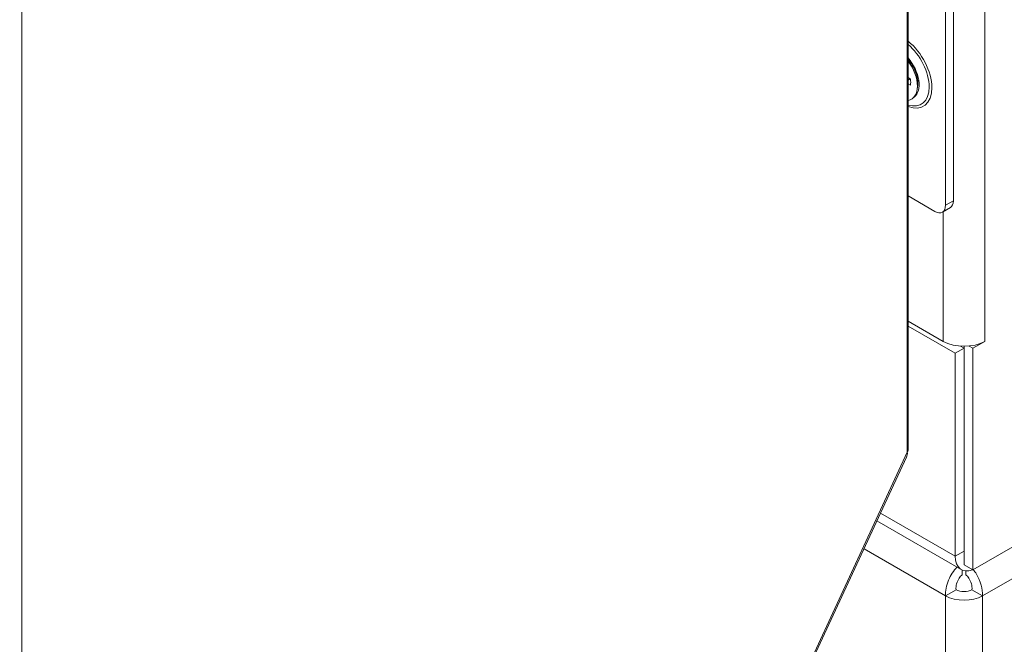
# Model space of a CAD drawing. Header units: inches. Extents: x 11 to 361, y 7 to 222.
# Tile 158 of 174: x 350.33 to 355.5, y 163.58 to 166.86. Entities that reach past the tile are written whole.
import ezdxf

# ---------------------------------------------------------------- set-up
doc = ezdxf.new("R2010")
doc.units = ezdxf.units.IN
doc.header["$LTSCALE"] = 22
doc.header["$MEASUREMENT"] = 0
doc.layers.add('Visible (ANSI)', color=7, linetype='Continuous', lineweight=5)
doc.layers.add('Visible Narrow (ANSI)', color=7, linetype='Continuous', lineweight=5)

msp = doc.modelspace()

# ---------------------------------------------------------------- linework, layer by layer
at = {"layer": 'Visible (ANSI)'}
for p, q in [((354.99412, 164.59741), (354.99412, 194.88317)), ((355.19084, 167.55252), (355.19084, 165.88454)), ((355.23249, 167.57657), (355.23249, 165.90858)), ((360.56848, 166.98979), (355.33427, 163.96781)), ((355.00655, 166.54849), (354.99412, 166.55566)), ((355.00454, 166.54965), (354.99412, 166.54236)), ((354.99412, 166.52302), (355.00655, 166.51585)), ((355.0446, 166.5146), (355.0425, 166.49634)), ((355.13529, 165.85246), (354.99412, 165.93396)), ((355.21622, 165.87261), (355.17457, 165.84857)), ((355.17932, 165.16944), (354.99412, 165.27636)), ((355.24182, 165.10666), (354.99412, 165.24967)), ((355.39687, 165.16939), (355.33427, 165.13325)), ((355.39678, 165.16944), (355.39687, 165.16949)), ((355.39678, 165.16944), (355.39687, 165.16939)), ((355.39687, 165.16949), (355.39687, 165.16939)), ((355.28805, 165.13335), (355.24182, 165.10666)), ((355.26945, 165.14409), (355.28805, 165.13335)), ((355.28805, 163.9945), (355.28805, 165.14344)), ((355.28805, 165.13335), (355.28805, 164.06667)), ((355.33427, 165.13325), (355.31436, 165.14475)), ((355.33427, 163.96781), (355.33427, 165.13325)), ((355.24182, 165.10666), (355.24182, 164.03999)), ((350.32563, 154.51873), (354.98595, 164.56033)), ((355.27367, 163.9696), (354.83053, 164.22544)), ((355.28805, 163.9945), (355.33427, 163.96781)), ((355.27823, 163.94154), (355.27823, 163.96726)), ((355.29787, 163.94154), (355.29787, 163.96252)), ((355.24638, 163.86369), (355.19082, 163.83162)), ((355.38528, 163.83162), (355.32972, 163.86369))]:
    msp.add_line(p, q, dxfattribs=at)
for centre, major_axis, start_param, end_param in [((354.93731, 166.57215), (0.07496, -0.12983), 6.0634813, 8.0736856), ((354.93731, 166.57215), (-0.04997, 0.08655), 3.7256329, 4.1283487), ((355.13529, 165.91661), (0.03929, -0.06804), 5.4977871, 7.0685835), ((355.17693, 165.94066), (0.03929, -0.06804), 0, 0.7853982), ((355.28805, 165.23221), (-0.15376, 0), 0.7853982, 2.3561945), ((355.35055, 164.10276), (-0.07688, -0.13316), 5.4977871, 6.9047401), ((355.28805, 163.88775), (-0.1375, 0), 0.7853982, 2.3561945), ((355.28805, 163.88775), (0.05893, 0), 3.9269908, 5.4977871)]:
    msp.add_ellipse(centre, major_axis=major_axis, ratio=0.5773503, start_param=start_param, end_param=end_param, dxfattribs=at)
for points, knots in [([(354.99412, 166.65198), (355.00226, 166.64242), (355.00984, 166.63177), (355.02339, 166.60882), (355.02928, 166.59649), (355.03841, 166.57192), (355.04165, 166.5597), (355.04526, 166.53686), (355.04567, 166.52622), (355.04476, 166.51614), (355.04468, 166.51537), (355.0446, 166.5146)], [2.0481218, 2.0481218, 2.0481218, 2.0481218, 2.3390613, 2.3390613, 2.6418324, 2.6418324, 2.9431312, 2.9431312, 3.2400692, 3.2400692, 3.2650124, 3.2650124, 3.2650124, 3.2650124]), ([(355.2511, 163.98255), (355.2336, 163.96408), (355.21785, 163.94016), (355.20705, 163.91447), (355.19535, 163.88663), (355.18945, 163.85706), (355.19082, 163.83162)], [0.3037854, 0.3037854, 0.3037854, 0.3037854, 0.9120227, 0.9120227, 0.9120227, 1.5707963, 1.5707963, 1.5707963, 1.5707963]), ([(355.24638, 163.86369), (355.24403, 163.88313), (355.25133, 163.90767), (355.26312, 163.92495), (355.26776, 163.93175), (355.27299, 163.93745), (355.27823, 163.94154)], [0, 0, 0, 0, 1.1271971, 1.1271971, 1.1271971, 1.5707963, 1.5707963, 1.5707963, 1.5707963]), ([(355.32972, 163.86369), (355.33207, 163.88313), (355.32477, 163.90767), (355.31298, 163.92495), (355.30834, 163.93175), (355.30311, 163.93745), (355.29787, 163.94154)], [0, 0, 0, 0, 1.1271971, 1.1271971, 1.1271971, 1.5707963, 1.5707963, 1.5707963, 1.5707963]), ([(355.38528, 163.83162), (355.38718, 163.86684), (355.37474, 163.90997), (355.35327, 163.94546), (355.34818, 163.95387), (355.34261, 163.96184), (355.33673, 163.96921)], [0, 0, 0, 0, 0.9120227, 0.9120227, 0.9120227, 1.1282547, 1.1282547, 1.1282547, 1.1282547])]:
    msp.add_open_spline(points, degree=3, knots=knots, dxfattribs=at)
for points in [[(354.99407, 164.59741), (354.99408, 164.5938), (354.9927, 164.59019), (354.98989, 164.5868)], [(354.9859, 164.56035), (354.98959, 164.56833), (354.99102, 164.57735), (354.98989, 164.5868)]]:
    msp.add_open_spline(points, degree=3, dxfattribs=at)
at = {"layer": 'Visible Narrow (ANSI)'}
for p, q in [((354.98989, 164.5868), (354.98989, 194.85663)), ((355.39678, 194.6158), (355.39678, 165.16944)), ((350.33633, 184.82961), (350.33633, 154.55977)), ((360.57999, 166.83078), (355.38528, 163.83162)), ((355.23249, 165.90858), (355.19084, 165.88454)), ((355.17932, 165.16944), (355.17932, 165.85131)), ((350.33633, 154.55977), (354.98989, 164.5868)), ((354.84957, 164.26646), (355.24182, 164.03999)), ((355.19082, 163.83162), (354.76252, 164.0789)), ((355.24182, 164.03999), (355.28805, 164.06667)), ((355.19082, 157.89744), (355.19082, 163.83162)), ((355.38528, 163.83162), (355.38528, 157.89744))]:
    msp.add_line(p, q, dxfattribs=at)
for centre, major_axis, start_param, end_param in [((354.96861, 166.59022), (0.10653, -0.18451), 5.6679648, 8.4692021), ((354.96448, 166.58784), (0.09954, -0.17241), 5.7099238, 8.4272431), ((354.94779, 166.5782), (0.07364, -0.12754), 0.0560263, 1.8950585)]:
    msp.add_ellipse(centre, major_axis=major_axis, ratio=0.5773503, start_param=start_param, end_param=end_param, dxfattribs=at)

doc.saveas('drawing.dxf')
